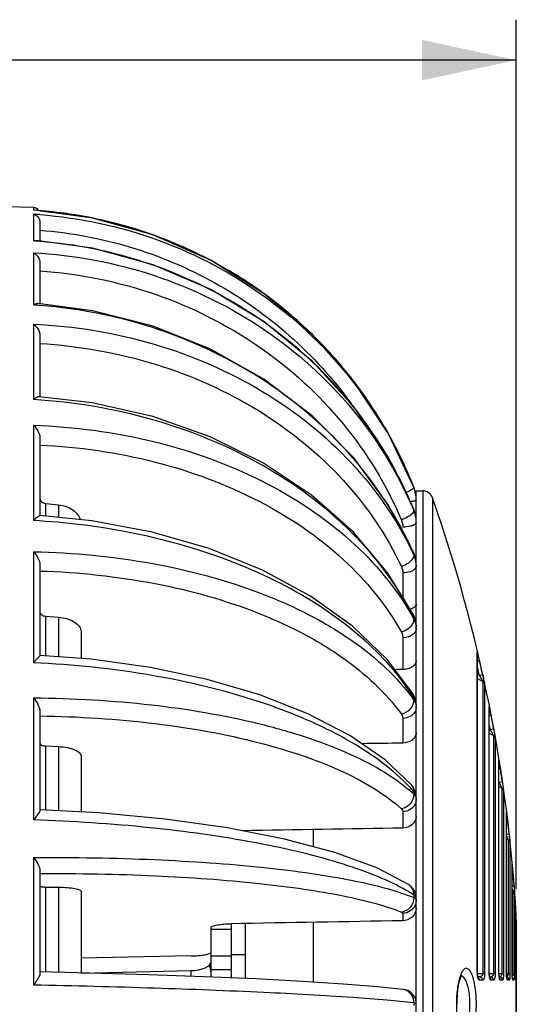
# Model space of a CAD drawing. Header units: millimetres. Extents: x -192 to 265, y -68 to 200.
# Tile 47 of 47: x 235 to 254, y 146 to 182. Entities that reach past the tile are written whole.
import ezdxf

# ---------------------------------------------------------------- set-up
doc = ezdxf.new("R2010")
doc.units = ezdxf.units.MM
doc.header["$LTSCALE"] = 16.335
doc.layers.get('0').update_dxf_attribs({"linetype": 'CONTINUOUS'})
doc.styles.get("Standard").update_dxf_attribs({"font": 'txt', "width": 0.85})
doc.dimstyles.new('DIMSTYLE_1', dxfattribs={"dimtxt": 3.3, "dimasz": 3.5, "dimexe": 1.5, "dimexo": 1, "dimgap": 0.825, "dimtad": 1, "dimdec": 0, "dimlfac": 100, "dimdsep": 46, "dimtxsty": 'STANDARD', "dimblk": '_FILLED', "dimblk1": '_FILLED', "dimblk2": '_FILLED', "dimcen": 0.09, "dimadec": 0, "dimazin": 0, "dimtp": 0.01, "dimtm": 0.01, "dimtfac": 1, "dimtdec": 0, "dimtofl": 0, "dimtmove": 0, "dimatfit": 3, "dimldrblk": '_FILLED', "dimfxl": 1, "dimtolj": 1, "dimarcsym": 0})

# ---------------------------------------------------------------- blocks, each defined once
blk = doc.blocks.new('_FILLED')
at = {"color": 0, "linetype": 'ByBlock'}
blk.add_solid([(0, 0), (-1, 0.214), (-1, -0.214)], dxfattribs=at)
blk = doc.blocks.new('*D6')
at = {"color": 7, "linetype": 'Continuous'}
for p, q in [((169.002, 166.493), (169.002, 182.329)), ((253.794, 150.078), (253.794, 182.329)), ((169.002, 180.829), (211.398, 180.829)), ((253.794, 180.829), (211.398, 180.829))]:
    blk.add_line(p, q, dxfattribs=at)
at = {"color": 7, "linetype": 'Continuous', "xscale": 3.5, "yscale": 3.5, "zscale": 3.5, "rotation": 180}
blk.add_blockref('_FILLED', (169.002, 180.829), dxfattribs=at)
at = {"color": 7, "linetype": 'Continuous', "xscale": 3.5, "yscale": 3.5, "zscale": 3.5}
blk.add_blockref('_FILLED', (253.794, 180.829), dxfattribs=at)

msp = doc.modelspace()

# ---------------------------------------------------------------- linework, layer by layer
at = {"color": 7, "linetype": 'Continuous'}
for p, q in [((235.87106, 175.35626), (234.83896, 175.38899)), ((235.87106, 175.35626), (235.87106, 175.26019)), ((235.89946, 175.26002), (235.87106, 175.26019)), ((235.89938, 175.25833), (235.87106, 175.26019)), ((235.87106, 175.11144), (235.87106, 174.12129)), ((236.10896, 174.80222), (236.10896, 174.11691)), ((235.97089, 174.13556), (235.87106, 174.12129)), ((238.06222, 173.85278), (235.97085, 174.13558)), ((235.87106, 173.68156), (235.87106, 171.74453)), ((236.10896, 173.29803), (236.10896, 171.7854)), ((238.05992, 171.53172), (236.03267, 171.79532)), ((235.87106, 171.03303), (235.87106, 168.23378)), ((236.10896, 170.59197), (236.10896, 168.34232)), ((238.05225, 168.10876), (236.07958, 168.34232)), ((235.87106, 167.28161), (235.87106, 163.74248)), ((236.10896, 166.80229), (236.10896, 163.9255)), ((248.99734, 166.1533), (248.97811, 166.1859)), ((249.98665, 164.97624), (249.99039, 164.96687)), ((249.99039, 164.97703), (249.99035, 164.97809)), ((250.02794, 164.86843), (249.99035, 164.97809)), ((249.99039, 164.97703), (249.99039, 164.96687)), ((250.03328, 164.83955), (250.02794, 164.86843)), ((250.07896, 126.74799), (250.07896, 164.84799)), ((250.07896, 164.84799), (250.31785, 164.84799)), ((250.31785, 164.84799), (250.31785, 126.74799)), ((250.67723, 164.5935), (250.67723, 127.00248)), ((236.31886, 164.38426), (236.31886, 163.90662)), ((236.31886, 164.38426), (236.79339, 164.33024)), ((236.79339, 164.33024), (236.79339, 163.85884)), ((249.97457, 164.15633), (249.99039, 164.11893)), ((249.99039, 164.14899), (249.98507, 164.162)), ((249.99039, 164.14899), (249.98812, 164.16361)), ((250.01505, 164.09125), (249.98812, 164.16361)), ((249.99039, 164.14899), (249.99039, 164.11893)), ((250.06588, 163.87978), (250.01505, 164.09125)), ((238.03595, 163.73373), (236.10574, 163.92808)), ((235.87106, 162.59125), (235.87106, 158.46692)), ((249.98227, 162.56303), (249.98226, 162.56307)), ((249.99039, 162.51891), (249.98227, 162.56303)), ((250.00929, 162.49648), (249.98227, 162.56303)), ((249.99039, 162.51891), (249.99039, 162.47028)), ((250.06316, 162.29544), (250.00929, 162.49648)), ((236.10896, 162.09461), (236.10896, 158.74215)), ((249.57983, 161.80129), (249.57983, 160.88975)), ((236.31886, 160.19865), (236.31886, 158.72905)), ((236.31886, 160.19865), (236.79339, 160.15921)), ((236.79339, 160.15921), (236.79339, 158.69211)), ((249.97065, 160.24945), (249.9706, 160.24955)), ((249.99039, 160.15805), (249.97065, 160.24945)), ((250.00234, 160.18101), (249.97065, 160.24945)), ((249.99039, 160.15805), (249.99039, 160.09297)), ((250.06177, 159.98429), (250.00234, 160.18101)), ((237.63296, 159.61729), (237.63296, 158.62677)), ((249.57983, 159.40019), (249.57983, 158.21674)), ((252.34616, 146.96313), (252.34616, 158.87151)), ((252.34616, 158.87151), (252.34962, 158.84218)), ((252.34962, 146.96052), (252.34962, 158.84218)), ((252.43156, 158.52863), (252.34962, 158.50971)), ((252.34962, 158.03405), (252.42273, 157.99166)), ((252.34962, 157.88772), (252.55439, 157.76898)), ((252.54671, 158.01908), (252.42273, 157.99166)), ((252.55439, 157.76898), (252.55439, 146.93063)), ((252.61503, 157.68616), (252.61503, 146.92279)), ((235.87106, 157.16695), (235.87106, 152.63767)), ((249.94795, 157.32993), (249.94778, 157.3302)), ((249.98823, 157.25887), (249.94795, 157.32993)), ((250.05793, 157.06808), (249.98823, 157.25887)), ((249.99039, 157.16959), (249.99039, 157.0909)), ((252.7887, 146.96676), (252.7887, 156.84243)), ((252.7887, 156.84243), (252.79117, 156.81765)), ((252.79117, 146.96414), (252.79117, 156.81765)), ((236.10896, 156.6747), (236.10896, 152.99308)), ((249.57983, 156.4046), (249.57983, 155.48773)), ((252.85929, 156.5083), (252.79117, 156.49517)), ((252.79117, 156.00885), (252.82805, 155.98742)), ((252.95295, 156.01034), (252.82805, 155.98742)), ((252.79117, 155.86266), (252.94586, 155.7728)), ((252.94586, 155.7728), (252.94586, 146.9286)), ((253.00738, 155.6857), (253.00738, 146.91873)), ((236.31886, 155.38366), (236.31886, 153.00791)), ((236.31886, 155.38366), (236.79339, 155.36052)), ((236.79339, 155.36052), (236.79339, 152.9822)), ((237.63296, 155.00535), (237.63296, 152.93671)), ((253.14686, 146.97189), (253.14686, 154.85786)), ((253.14686, 154.85786), (253.14853, 154.83753)), ((253.14853, 146.96926), (253.14853, 154.83753)), ((253.20399, 154.53185), (253.14853, 154.52319)), ((249.90115, 153.94124), (249.90021, 153.94232)), ((249.96455, 153.85779), (249.90115, 153.94124)), ((250.05092, 153.67338), (249.96455, 153.85779)), ((253.14853, 153.88159), (253.25756, 153.81805)), ((253.27804, 154.04378), (253.15241, 154.02528)), ((253.25756, 153.81805), (253.25756, 146.92568)), ((249.99039, 153.68413), (249.99039, 153.59527)), ((250.07896, 153.48264), (250.05092, 153.67338)), ((253.31978, 153.72693), (253.31978, 146.91286)), ((249.57983, 152.94545), (249.57983, 152.33523)), ((253.42794, 146.9797), (253.42794, 152.91009)), ((253.42794, 152.91009), (253.42897, 152.89414)), ((253.47269, 152.5919), (253.42897, 152.58661)), ((246.26896, 151.64201), (246.26896, 152.28176)), ((253.5287, 152.11145), (253.42897, 152.10025)), ((253.42897, 146.97704), (253.42897, 152.09728)), ((253.42898, 151.93629), (253.49598, 151.89699)), ((253.49598, 151.89699), (253.49598, 146.92107)), ((253.55874, 151.80229), (253.55874, 146.90363)), ((235.87106, 151.24577), (235.87106, 146.50949)), ((253.63796, 146.99304), (253.63796, 150.98678)), ((253.63796, 150.98678), (253.63853, 150.97514)), ((236.10896, 150.77943), (236.10896, 146.92954)), ((253.67128, 150.67674), (253.63853, 150.67391)), ((253.63853, 146.99036), (253.63853, 150.67674)), ((236.31886, 150.14973), (236.31886, 146.995)), ((236.31886, 150.14973), (236.79339, 150.14391)), ((236.79339, 150.14391), (236.79339, 146.98396)), ((249.79446, 150.24086), (249.79408, 150.24111)), ((253.71056, 150.19917), (253.63853, 150.19356)), ((237.63296, 149.99101), (237.63296, 146.96444)), ((249.99039, 149.85401), (249.99039, 149.75887)), ((250.07474, 149.77185), (250.0532, 149.91177)), ((253.63854, 150.01249), (253.66658, 149.99577)), ((253.66658, 149.99577), (253.66658, 146.91276)), ((253.72972, 149.89867), (253.72972, 146.88697)), ((249.57983, 149.17392), (249.57983, 148.89702)), ((253.79386, 142.51825), (253.79386, 149.07773)), ((243.22096, 146.77648), (243.22096, 148.78779)), ((243.72896, 148.79652), (243.72896, 146.75456)), ((246.26896, 146.62062), (246.26896, 148.84016)), ((253.79429, 148.93601), (253.79429, 142.65997)), ((242.45896, 146.80936), (242.45896, 148.64724)), ((242.45896, 148.5825), (243.22096, 148.5825)), ((241.71026, 147.59137), (237.63296, 147.50937)), ((242.45896, 147.5919), (243.22096, 147.5919)), ((243.22096, 147.64191), (243.72896, 147.64191)), ((237.96526, 146.95671), (236.10896, 146.99988)), ((237.63296, 146.95335), (241.71026, 147.04731)), ((238.38166, 146.9706), (238.38166, 146.94467)), ((241.71026, 147.04731), (241.71026, 146.83795)), ((242.45896, 147.0839), (243.22096, 147.0839)), ((252.34616, 146.96313), (252.34962, 146.96052)), ((252.55439, 146.93063), (252.34961, 146.93073)), ((252.7887, 146.96676), (252.79117, 146.96414)), ((252.94586, 146.9286), (252.79115, 146.92871)), ((252.80591, 146.81152), (252.79695, 146.86513)), ((253.14686, 146.97189), (253.14853, 146.96926)), ((253.25756, 146.92568), (253.14849, 146.92579)), ((253.14969, 146.91817), (253.14853, 146.96925)), ((253.15504, 146.85005), (253.14969, 146.91817)), ((253.42794, 146.9797), (253.42897, 146.97704)), ((253.49598, 146.92107), (253.42888, 146.92119)), ((253.42983, 146.92609), (253.42897, 146.97704)), ((253.43392, 146.85577), (253.42983, 146.92609)), ((253.44019, 146.79986), (253.43392, 146.85577)), ((253.63796, 146.99304), (253.63853, 146.99036)), ((253.66658, 146.91276), (253.63827, 146.91286)), ((253.63908, 146.94149), (253.63853, 146.99034)), ((253.64169, 146.87342), (253.63908, 146.94149)), ((252.42273, 146.81399), (252.36723, 146.81399)), ((252.54671, 146.68899), (252.43156, 146.68899)), ((252.82805, 146.81399), (252.8055, 146.81399)), ((252.81594, 146.77583), (252.81754, 146.77336)), ((252.95295, 146.68899), (252.85929, 146.68899)), ((253.16301, 146.79786), (253.15504, 146.85005)), ((253.17007, 146.76932), (253.16301, 146.79786)), ((253.27804, 146.68899), (253.20399, 146.68899)), ((253.44641, 146.76517), (253.44019, 146.79986)), ((253.5287, 146.68899), (253.47269, 146.68899)), ((253.65311, 146.7561), (253.64942, 146.78164)), ((253.71056, 146.68899), (253.67128, 146.68899)), ((249.57971, 146.35037), (249.57861, 146.3505)), ((249.99039, 145.84662), (249.99039, 145.74936)), ((250.07555, 145.85838), (250.05992, 145.97161)), ((251.59224, 145.79799), (251.59386, 145.92078))]:
    msp.add_line(p, q, dxfattribs=at)
for points in [[(249.99035, 164.9781), (249.04852, 166.96136), (247.76451, 168.91036), (246.21468, 170.65646), (244.43086, 172.1637), (242.44972, 173.40102), (240.31199, 174.34293), (238.06165, 174.97006), (235.89974, 175.25995)], [(240.30057, 174.34701), (238.04992, 174.97244), (236.12594, 175.22971)], [(249.99035, 164.9781), (249.043, 166.97121), (247.75764, 168.91931), (246.20646, 170.66448), (244.42134, 172.17064), (242.43908, 173.40664), (240.30057, 174.34701)], [(249.98812, 164.16362), (249.04663, 166.08068), (247.76309, 167.96657), (246.2138, 169.65791), (244.43047, 171.11969), (242.44974, 172.32167), (240.31233, 173.23901), (238.06222, 173.85278)], [(249.98226, 162.56307), (249.04082, 164.33127), (247.75748, 166.0731), (246.20853, 167.63703), (244.42563, 168.99045), (242.44544, 170.1052), (240.30881, 170.95816), (238.05992, 171.53172)], [(249.9706, 160.24955), (249.02782, 161.79411), (247.74377, 163.31708), (246.19465, 164.68594), (244.41196, 165.872), (242.43255, 166.85052), (240.2977, 167.60121), (238.05225, 168.10876)], [(249.94778, 157.3302), (249.00011, 158.58719), (247.70923, 159.82887), (246.15396, 160.94441), (244.36951, 161.90941), (242.39447, 162.70498), (240.26894, 163.31678), (238.03595, 163.73373)], [(249.90021, 153.94232), (248.9268, 154.87028), (247.61737, 155.77499), (246.05552, 156.58088), (244.27676, 157.2752), (242.31638, 157.84823), (240.21239, 158.29142), (238.00512, 158.59781), (236.10896, 158.74538)], [(249.79408, 150.24111), (248.6199, 150.85801), (247.05505, 151.43226), (245.19082, 151.92968), (243.07358, 152.34461), (240.75465, 152.67044), (238.28849, 152.90119), (236.10896, 153.01928)], [(250.0532, 149.91177), (249.97504, 150.06957), (249.8536, 150.19819), (249.79446, 150.24086)], [(249.57971, 146.35037), (248.6365, 146.44898), (247.36907, 146.5504), (245.85285, 146.64718), (244.11884, 146.73774), (242.20134, 146.82048), (240.13719, 146.89392), (237.96526, 146.95671)], [(251.59386, 145.92078), (251.60864, 146.18463), (251.63682, 146.42107), (251.6748, 146.61828), (251.7175, 146.76749), (251.75753, 146.86309), (251.76727, 146.88066)], [(252.3563, 146.86618), (252.35053, 146.92519), (252.34962, 146.96051)], [(252.37303, 146.78927), (252.37676, 146.78529), (252.37675, 146.78658), (252.36647, 146.81619), (252.3563, 146.86618)], [(252.79695, 146.86513), (252.79199, 146.92643), (252.79117, 146.96414)], [(253.64942, 146.78164), (253.64544, 146.81983), (253.64169, 146.87342)], [(252.81754, 146.77336), (252.81448, 146.78084), (252.80591, 146.81152)], [(253.16981, 146.7675), (253.17195, 146.7638), (253.17007, 146.76932)], [(253.44938, 146.75349), (253.44985, 146.75237), (253.44641, 146.76517)], [(253.65405, 146.74628), (253.65576, 146.74207), (253.65582, 146.74243), (253.65311, 146.7561)], [(250.05992, 145.97161), (250.01259, 146.08507), (249.94483, 146.17818), (249.85991, 146.25243), (249.765, 146.30475), (249.67543, 146.33391), (249.60358, 146.34722), (249.57861, 146.3505)]]:
    msp.add_lwpolyline(points, dxfattribs=at)
for centre, radius, start, end in [((235.85496, 175.10277), 0.254, 32.767301, 86.366855), ((234.87831, 158.73515), 16.40636, 85.704213, 86.530921), ((234.81294, 158.94889), 16.34558, 78.33314, 86.188939), ((234.81712, 158.97582), 16.31837, 74.610153, 78.328373), ((234.81425, 158.96537), 16.32921, 70.183285, 74.610182), ((234.8131, 158.96436), 16.33054, 66.597201, 70.180705), ((234.75898, 157.29091), 16.86708, 85.89079, 86.219622), ((234.75786, 157.27549), 16.88254, 85.364025, 85.890762), ((234.8126, 158.96283), 16.33215, 62.041246, 66.597711), ((234.81972, 158.9779), 16.31549, 59.283643, 62.038512), ((234.8028, 158.95328), 16.34531, 49.858093, 59.276759), ((234.69099, 153.44972), 18.33284, 85.828923, 86.309362), ((234.69009, 153.43733), 18.34526, 85.564155, 85.82895), ((234.82276, 158.98065), 16.31152, 45.802335, 49.849695), ((234.82398, 158.98313), 16.30888, 41.906458, 45.799333), ((234.82489, 158.98374), 16.3078, 37.642284, 41.906991), ((234.83514, 158.99262), 16.29426, 33.816558, 37.639574), ((234.8439, 158.99845), 16.28374, 29.473455, 33.816697), ((234.82651, 158.99029), 16.30289, 21.544248, 29.468322), ((235.61267, 158.27364), 15.53185, 22.278863, 30.485661), ((248.81148, 164.51119), 1.26761, 10.804764, 21.561343), ((248.82719, 164.50409), 1.25188, 15.309717, 21.695102), ((248.82904, 164.50467), 1.24994, 14.461522, 15.306562), ((248.82895, 164.50465), 1.25003, 10.854077, 14.461213), ((250.31785, 164.46699), 0.381, 19.393801, 90), ((248.82913, 164.50472), 1.24984, 5.724971, 10.852299), ((197.28604, 145.79799), 56.60292, 3.321747, 19.393801), ((248.89041, 163.69717), 1.18916, 17.636277, 22.330147), ((248.93234, 163.67567), 1.14715, 15.196245, 22.730862), ((248.89665, 163.69923), 1.18258, 14.918047, 17.633122), ((234.49822, 137.82176), 25.95706, 83.06434, 86.968284), ((248.90154, 163.70053), 1.17752, 9.477028, 14.918086), ((248.94197, 163.67851), 1.1371, 11.407027, 15.185206), ((248.94617, 163.67939), 1.13282, 6.529612, 11.405443), ((248.90573, 163.70131), 1.17326, 8.155121, 9.472998), ((248.90792, 163.70163), 1.17105, 3.762853, 8.155187), ((238.72385, 157.19427), 12.44071, 25.093236, 25.478945), ((237.56383, 157.00923), 13.59323, 23.91153, 24.090014), ((249.05073, 162.09793), 1.02965, 16.223995, 24.132843), ((249.11644, 162.06449), 0.96356, 12.648055, 24.905999), ((249.0697, 162.10394), 1.00976, 14.719432, 16.197727), ((249.07924, 162.10636), 0.99992, 9.315835, 14.723992), ((249.14672, 162.07238), 0.93229, 4.84133, 12.58255), ((249.09092, 162.10837), 0.98806, 4.107323, 9.310197), ((241.35978, 155.30771), 9.86844, 29.006226, 29.807327), ((240.02838, 155.08604), 11.17886, 26.982226, 27.426606), ((249.33079, 159.73215), 0.75184, 19.528341, 28.679329), ((249.33369, 159.80217), 0.74532, 4.748736, 10.445435), ((241.77042, 156.14004), 10.92488, 13.622312, 13.87135), ((235.91441, 154.72388), 16.9497, 12.971897, 13.612555), ((197.28604, 145.79799), 56.46893, 12.470439, 12.809337), ((197.28604, 145.79799), 56.59591, 12.470439, 12.999304), ((243.96941, 152.76788), 7.4122, 35.6781, 37.228127), ((242.70016, 152.57592), 8.6168, 32.215526, 33.204231), ((249.53413, 156.77091), 0.55728, 29.888213, 35.043226), ((249.59388, 156.88369), 0.48517, 5.93522, 12.665641), ((243.04874, 154.69334), 9.97639, 11.55638, 11.82819), ((237.09235, 153.47837), 16.05543, 10.877928, 11.545993), ((197.28604, 145.79799), 56.59591, 10.395577, 10.908541), ((197.28604, 145.79799), 56.46893, 10.395577, 10.600751), ((243.65518, 153.11227), 9.65315, 9.527759, 9.793682), ((237.95391, 152.15834), 15.43368, 8.846524, 9.516858), ((197.28604, 145.79799), 56.59591, 8.377581, 8.877345), ((245.07366, 149.372), 6.53977, 41.251804, 43.267429), ((197.28604, 145.79799), 56.46893, 8.377581, 8.404344), ((246.08351, 149.35187), 5.76802, 47.3644, 49.986352), ((244.64665, 151.60016), 8.8809, 7.573449, 7.858192), ((238.86061, 150.83401), 14.71744, 6.859946, 7.561335), ((197.28604, 145.79799), 56.59591, 6.40486, 6.894552), ((247.76118, 150.28353), 5.92126, 5.825635, 6.228574), ((240.76013, 149.57526), 12.95805, 4.876239, 5.799078), ((197.28604, 145.79799), 56.59591, 4.460113, 4.94522), ((241.69696, 146.95417), 0.762, 0, 22.249552), ((252.97619, 146.41888), 1.32818, 160.041736, 161.122076), ((252.86361, 146.45975), 1.20841, 158.974932, 160.041417), ((252.76786, 146.49652), 1.10585, 158.005075, 158.973373), ((253.14766, 146.9628), 0.80151, 179.976556, 185.614816), ((253.78039, 146.96668), 0.99169, 179.995264, 183.552578), ((253.73934, 146.96412), 0.95056, 183.551956, 184.878095), ((254.38701, 146.97158), 1.24015, 179.985776, 183.619213), ((255.0668, 146.97966), 1.63887, 179.998787, 182.810508), ((254.95544, 146.97407), 1.52736, 182.805977, 184.002027), ((253.34084, 146.93353), 0.15564, 349.128299, 355.410388), ((255.94216, 146.99308), 2.3042, 180.000989, 182.558063), ((255.68927, 146.98133), 2.05104, 182.54556, 183.77144), ((251.3397, 146.88661), 2.39002, 359.252744, 0.008627), ((253.06097, 146.38969), 1.41785, 161.114692, 161.516555), ((252.30821, 146.69276), 0.121, 55.827972, 59.769081), ((252.7342, 146.68998), 0.12404, 47.262909, 59.909534), ((253.15197, 146.6886), 0.12541, 76.514875, 85.855764), ((253.40208, 146.68669), 0.12729, 62.038482, 72.227328), ((249.84537, 143.94125), 1.91088, 84.837929, 85.647466)]:
    msp.add_arc(centre, radius, start, end, dxfattribs=at)
for centre, major_axis, ratio, start_param, end_param in [((236.10896, 145.79799), (982.23638, 11.99163), 0.01247525, 1.55692911, 1.55723225), ((236.10896, 145.79799), (982.23638, 14.27715), 0.00966452, 1.55694094, 1.55848356), ((236.10896, 145.79799), (982.23639, 15.9386), 0.00643185, 1.55697704, 1.56305176), ((236.10896, 145.79799), (982.23639, 16.90365), 0.00291847, 1.55703119, 1.56350542), ((241.69696, 147.357), (0.76198, 0.01456), 0.40663228, -1.56111206, -0.00776902), ((241.69696, 147.06192), (0.76199, -0.0136), 0.20782747, -0.12222571, 0.00370858)]:
    msp.add_ellipse(centre, major_axis=major_axis, ratio=ratio, start_param=start_param, end_param=end_param, dxfattribs=at)
for points, knots in [([(235.87106, 175.11144), (235.93058, 175.09699), (236.0541, 175.01873), (236.10896, 174.87808), (236.10896, 174.80222)], [0, 0, 0, 0, 0.4467339, 1, 1, 1, 1]), ([(236.10724, 175.09541), (237.61249, 174.98235), (240.60444, 174.33643), (244.63813, 172.18125), (247.91654, 169.0092), (249.43127, 166.36693), (249.98665, 164.97624)], [0, 0, 0, 0, 0.25098952, 0.50136866, 0.75100801, 1, 1, 1, 1]), ([(236.10896, 174.51673), (237.24308, 174.42928), (239.49803, 174.00952), (242.65927, 172.67445), (245.45575, 170.69763), (246.99279, 169.00755), (247.6579, 168.09356)], [0, 0, 0, 0, 0.25074725, 0.50106207, 0.75082153, 1, 1, 1, 1]), ([(248.97811, 166.1859), (248.32184, 167.29508), (246.71981, 169.36812), (243.63534, 171.81313), (240.038, 173.47547), (237.43441, 173.99641), (236.12239, 174.1028)], [0, 0, 0, 0, 0.24707543, 0.4964116, 0.74764344, 1, 1, 1, 1]), ([(235.87106, 173.68156), (235.93307, 173.64904), (236.05123, 173.53973), (236.10896, 173.3835), (236.10896, 173.29803)], [0, 0, 0, 0, 0.45032969, 1, 1, 1, 1]), ([(235.87106, 173.68156), (237.39116, 173.59974), (240.40711, 173.03468), (244.50306, 171.03341), (247.84718, 168.03402), (249.40681, 165.49374), (249.97457, 164.15633)], [0, 0, 0, 0, 0.25553616, 0.50798232, 0.75610593, 1, 1, 1, 1]), ([(236.10896, 173.01041), (237.56153, 172.90961), (240.43721, 172.3293), (244.33228, 170.37331), (247.50689, 167.48072), (248.98705, 165.04559), (249.52668, 163.76499)], [0, 0, 0, 0, 0.25556603, 0.50798272, 0.75608907, 1, 1, 1, 1]), ([(236.03266, 171.79532), (236.02052, 171.79622), (235.96315, 171.79284), (235.90923, 171.76801), (235.87106, 171.74453)], [0, 0, 0, 0, 0.21372614, 1, 1, 1, 1]), ([(249.97316, 162.55759), (249.40796, 163.82172), (247.85478, 166.22846), (244.57249, 169.07238), (240.56097, 171.01416), (237.60704, 171.61142), (236.10897, 171.72763)], [0, 0, 0, 0, 0.23898128, 0.48608965, 0.74068092, 1, 1, 1, 1]), ([(235.87106, 171.03303), (235.9332, 170.98436), (236.0468, 170.85341), (236.10896, 170.68379), (236.10896, 170.59197)], [0, 0, 0, 0, 0.46228174, 1, 1, 1, 1]), ([(235.87106, 171.03303), (237.38159, 170.96554), (240.358, 170.47912), (244.43076, 168.72058), (247.77794, 166.06257), (249.37638, 163.75945), (249.95462, 162.546)], [0, 0, 0, 0, 0.26368006, 0.52003646, 0.76559302, 1, 1, 1, 1]), ([(236.10896, 170.31478), (237.5561, 170.22991), (240.40191, 169.7272), (244.2849, 167.99855), (247.46634, 165.42135), (248.98016, 163.2035), (249.52668, 162.03714)], [0, 0, 0, 0, 0.2638137, 0.52011378, 0.76559033, 1, 1, 1, 1]), ([(236.04087, 168.33702), (236.02791, 168.33332), (235.96587, 168.30854), (235.91121, 168.26845), (235.87106, 168.23378)], [0, 0, 0, 0, 0.20264082, 1, 1, 1, 1]), ([(249.95075, 160.23516), (249.36339, 161.36702), (247.73273, 163.51622), (244.39161, 165.98031), (240.33833, 167.64608), (237.38069, 168.14305), (235.87106, 168.23378)], [0, 0, 0, 0, 0.2269459, 0.47117705, 0.73084402, 1, 1, 1, 1]), ([(236.07961, 168.34234), (236.07675, 168.34255), (236.06365, 168.34258), (236.05069, 168.33983), (236.04087, 168.33702)], [0, 0, 0, 0, 0.2189161, 1, 1, 1, 1]), ([(235.87106, 167.28161), (235.93208, 167.22011), (236.0417, 167.07519), (236.10896, 166.89682), (236.10896, 166.80229)], [0, 0, 0, 0, 0.47820473, 1, 1, 1, 1]), ([(235.87106, 167.28161), (237.36877, 167.23131), (240.29371, 166.84395), (244.32677, 165.40796), (247.66538, 163.22097), (249.32547, 161.25561), (249.92264, 160.21317)], [0, 0, 0, 0, 0.27506213, 0.53722375, 0.77948588, 1, 1, 1, 1]), ([(236.10896, 166.54765), (237.54978, 166.48232), (240.35805, 166.07815), (244.21832, 164.65411), (247.39863, 162.51544), (248.96712, 160.60786), (249.52668, 159.59957)], [0, 0, 0, 0, 0.27553553, 0.53768982, 0.77970256, 1, 1, 1, 1]), ([(249.95754, 164.92439), (249.92476, 164.89798), (249.83561, 164.84597), (249.74371, 164.80081), (249.68864, 164.77588)], [0, 0, 0, 0, 0.41051695, 1, 1, 1, 1]), ([(249.99039, 164.96687), (249.99108, 164.96039), (249.97991, 164.9432), (249.96667, 164.93175), (249.95754, 164.92439)], [0, 0, 0, 0, 0.35682923, 1, 1, 1, 1]), ([(236.10896, 164.5605), (236.10896, 164.51706), (236.16644, 164.42117), (236.26518, 164.39037), (236.31886, 164.38426)], [0, 0, 0, 0, 0.44570295, 1, 1, 1, 1]), ([(250.07896, 164.50483), (250.07896, 164.49704), (250.05583, 164.48), (250.01261, 164.46764), (249.94134, 164.45289), (249.8866, 164.44662), (249.85541, 164.44355)], [0, 0, 0, 0, 0.09855616, 0.29836015, 0.6036708, 1, 1, 1, 1]), ([(236.79339, 164.33024), (236.88999, 164.31924), (237.07548, 164.27828), (237.32178, 164.15901), (237.51077, 163.99153), (237.58878, 163.84914), (237.61042, 163.77712)], [0, 0, 0, 0, 0.28094771, 0.54368709, 0.78268701, 1, 1, 1, 1]), ([(249.95754, 164.03776), (249.91298, 163.97819), (249.77108, 163.87409), (249.61737, 163.79905), (249.52668, 163.76499)], [0, 0, 0, 0, 0.43438319, 1, 1, 1, 1]), ([(249.99039, 164.11893), (249.99066, 164.11287), (249.98766, 164.08316), (249.97159, 164.05655), (249.95754, 164.03776)], [0, 0, 0, 0, 0.20537669, 1, 1, 1, 1]), ([(236.10573, 163.92805), (236.10127, 163.92831), (236.08945, 163.92372), (236.05865, 163.90794), (236.00885, 163.87213), (235.94161, 163.81489), (235.89517, 163.76838), (235.87106, 163.74248)], [0, 0, 0, 0, 0.04440783, 0.12067894, 0.34805006, 0.64821106, 1, 1, 1, 1]), ([(250.07896, 163.6798), (250.07896, 163.67405), (250.07509, 163.64779), (250.05666, 163.62606), (250.04114, 163.61283)], [0, 0, 0, 0, 0.21988244, 1, 1, 1, 1]), ([(249.91004, 157.2947), (249.3594, 158.13608), (247.87462, 159.72768), (244.99368, 161.56636), (241.50421, 162.91594), (238.95636, 163.42775), (237.63266, 163.58887)], [0, 0, 0, 0, 0.21276159, 0.45295162, 0.71785528, 1, 1, 1, 1]), ([(250.04114, 163.61283), (250.01904, 163.594), (249.95884, 163.56205), (249.80535, 163.51567), (249.67306, 163.50355), (249.57983, 163.50298)], [0, 0, 0, 0, 0.18127428, 0.41791879, 1, 1, 1, 1]), ([(235.87106, 162.59125), (235.93045, 162.52068), (236.03595, 162.36909), (236.10896, 162.18808), (236.10896, 162.09461)], [0, 0, 0, 0, 0.49668711, 1, 1, 1, 1]), ([(235.87106, 162.59125), (237.35236, 162.56012), (240.21767, 162.28403), (243.6221, 161.38006), (246.02065, 160.32881), (247.98329, 159.1842), (249.2405, 158.08246), (249.87125, 157.25218)], [0, 0, 0, 0, 0.28842742, 0.55783536, 0.6817543, 0.7970199, 1, 1, 1, 1]), ([(249.99039, 162.47028), (249.99156, 162.43001), (249.95847, 162.3374), (249.85511, 162.21934), (249.70686, 162.11243), (249.58911, 162.05851), (249.52668, 162.03714)], [0, 0, 0, 0, 0.18175273, 0.41993672, 0.70231962, 1, 1, 1, 1]), ([(236.10896, 161.87365), (237.54366, 161.83054), (240.31218, 161.5381), (243.59263, 160.62882), (245.89003, 159.58409), (247.75727, 158.45442), (248.94291, 157.37079), (249.52668, 156.5588)], [0, 0, 0, 0, 0.28979523, 0.55950483, 0.68321667, 0.79808699, 1, 1, 1, 1]), ([(250.04114, 161.97025), (249.99667, 161.91197), (249.84052, 161.82642), (249.67383, 161.80217), (249.57983, 161.80129)], [0, 0, 0, 0, 0.43814271, 1, 1, 1, 1]), ([(250.07896, 162.07324), (250.07896, 162.06445), (250.07556, 162.02747), (250.05822, 161.99265), (250.04114, 161.97025)], [0, 0, 0, 0, 0.23784816, 1, 1, 1, 1]), ([(250.07786, 160.646), (250.07518, 160.62565), (250.05323, 160.56995), (249.9727, 160.49734), (249.89504, 160.46194), (249.85038, 160.44665)], [0, 0, 0, 0, 0.19523532, 0.55093189, 1, 1, 1, 1]), ([(236.10896, 160.33413), (236.10896, 160.32591), (236.11503, 160.28887), (236.14446, 160.25999), (236.1685, 160.2445)], [0, 0, 0, 0, 0.2232819, 1, 1, 1, 1]), ([(236.1685, 160.2445), (236.17845, 160.23809), (236.22521, 160.21338), (236.27815, 160.20203), (236.31886, 160.19865)], [0, 0, 0, 0, 0.22478277, 1, 1, 1, 1]), ([(236.79339, 160.15921), (236.90544, 160.14989), (237.11526, 160.11271), (237.38664, 159.99726), (237.57939, 159.83316), (237.63296, 159.68434), (237.63296, 159.61729)], [0, 0, 0, 0, 0.31303606, 0.58811056, 0.81334319, 1, 1, 1, 1]), ([(249.99039, 160.09297), (249.9915, 160.04298), (249.95435, 159.90222), (249.79165, 159.71734), (249.62087, 159.62725), (249.52668, 159.59957)], [0, 0, 0, 0, 0.20983041, 0.58803984, 1, 1, 1, 1]), ([(250.06665, 159.9373), (250.05612, 159.99449), (250.03289, 160.06989), (249.9995, 160.14041), (249.99039, 160.15805)], [0, 0, 0, 0, 0.74546583, 1, 1, 1, 1]), ([(250.07896, 159.75538), (250.07896, 159.72066), (250.06849, 159.67319), (250.04727, 159.63137), (250.04114, 159.62087)], [0, 0, 0, 0, 0.7406202, 1, 1, 1, 1]), ([(249.52668, 159.59957), (249.53532, 159.584), (249.56544, 159.52165), (249.57983, 159.45158), (249.57983, 159.40019)], [0, 0, 0, 0, 0.25731543, 1, 1, 1, 1]), ([(250.04114, 159.62087), (250.02159, 159.58741), (249.90424, 159.45357), (249.71587, 159.40185), (249.57983, 159.40019)], [0, 0, 0, 0, 0.22168029, 1, 1, 1, 1]), ([(236.10896, 158.74215), (236.10896, 158.73736), (236.09894, 158.72557), (236.0827, 158.70577), (236.05675, 158.67829), (236.01268, 158.63079), (235.94889, 158.56052), (235.89772, 158.49993), (235.87106, 158.46692)], [0, 0, 0, 0, 0.03945399, 0.11499141, 0.21954912, 0.34673178, 0.65053979, 1, 1, 1, 1]), ([(252.34616, 158.87151), (252.34617, 158.88127), (252.36609, 158.79711), (252.36973, 158.7874), (252.3767, 158.7592)], [0, 0, 0, 0, 0.25144733, 1, 1, 1, 1]), ([(249.83568, 153.85439), (249.52412, 154.18552), (248.7913, 154.82422), (247.49648, 155.65614), (245.96505, 156.40538), (243.56646, 157.3042), (240.18187, 158.10808), (237.34505, 158.40245), (235.87106, 158.46692)], [0, 0, 0, 0, 0.09092406, 0.19331573, 0.30703401, 0.43121429, 0.70494483, 1, 1, 1, 1]), ([(250.07786, 158.53921), (250.07358, 158.49572), (250.03583, 158.40434), (249.91984, 158.30155), (249.76167, 158.23387), (249.64177, 158.21749), (249.57983, 158.21674)], [0, 0, 0, 0, 0.204702, 0.44045294, 0.70980954, 1, 1, 1, 1]), ([(252.42273, 157.99166), (252.4486, 157.94917), (252.48707, 157.88773), (252.52847, 157.81247), (252.5499, 157.78217), (252.55439, 157.76898)], [0, 0, 0, 0, 0.57684033, 0.8384296, 1, 1, 1, 1]), ([(252.54671, 158.01908), (252.55474, 157.9828), (252.56979, 157.91267), (252.59141, 157.81521), (252.60413, 157.74048), (252.61514, 157.69979), (252.61503, 157.68616)], [0, 0, 0, 0, 0.32791913, 0.63342039, 0.87968984, 1, 1, 1, 1]), ([(235.87106, 157.16695), (235.92863, 157.09114), (236.00897, 156.97279), (236.08701, 156.80572), (236.10896, 156.71713), (236.10896, 156.6747)], [0, 0, 0, 0, 0.51613406, 0.76996198, 1, 1, 1, 1]), ([(235.87106, 157.16695), (237.332, 157.15594), (240.13649, 156.9966), (243.5053, 156.43532), (245.90425, 155.76361), (247.43151, 155.19281), (248.72603, 154.54769), (249.47262, 154.03807), (249.79218, 153.76955)], [0, 0, 0, 0, 0.30129087, 0.57820428, 0.70230677, 0.81457399, 0.91392187, 1, 1, 1, 1]), ([(249.99039, 157.0909), (249.99261, 156.97213), (249.87907, 156.72383), (249.65252, 156.58809), (249.52668, 156.5588)], [0, 0, 0, 0, 0.47900295, 1, 1, 1, 1]), ([(249.99039, 157.16959), (249.99068, 157.18402), (249.98821, 157.2397), (249.9699, 157.29496), (249.94795, 157.32993)], [0, 0, 0, 0, 0.25902811, 1, 1, 1, 1]), ([(250.06724, 156.99007), (250.06378, 157.00551), (250.04645, 157.06853), (250.01717, 157.12801), (249.99039, 157.16959)], [0, 0, 0, 0, 0.2424297, 1, 1, 1, 1]), ([(250.07896, 156.82752), (250.07896, 156.77266), (250.05129, 156.65854), (249.9775, 156.5685), (249.93329, 156.53104)], [0, 0, 0, 0, 0.48634066, 1, 1, 1, 1]), ([(250.01729, 157.04861), (250.02531, 157.03463), (250.05376, 156.97946), (250.07136, 156.91849), (250.07645, 156.87281)], [0, 0, 0, 0, 0.2595564, 1, 1, 1, 1]), ([(252.7887, 156.84243), (252.7887, 156.85079), (252.80569, 156.77358), (252.80769, 156.76503), (252.8133, 156.73828)], [0, 0, 0, 0, 0.23423985, 1, 1, 1, 1]), ([(236.10896, 156.49708), (237.53881, 156.47785), (240.27426, 156.30452), (243.5509, 155.72797), (245.86453, 155.04606), (247.32162, 154.47146), (248.54215, 153.82527), (249.23544, 153.31543), (249.52668, 153.04773)], [0, 0, 0, 0, 0.30458676, 0.58269686, 0.70649054, 0.81784071, 0.91574002, 1, 1, 1, 1]), ([(249.52668, 156.5588), (249.5352, 156.54695), (249.56444, 156.50054), (249.57983, 156.44486), (249.57983, 156.4046)], [0, 0, 0, 0, 0.266034, 1, 1, 1, 1]), ([(249.93329, 156.53104), (249.9099, 156.51122), (249.80554, 156.43878), (249.67569, 156.40599), (249.57983, 156.4046)], [0, 0, 0, 0, 0.24234649, 1, 1, 1, 1]), ([(252.95295, 156.01034), (252.95946, 155.97485), (252.97165, 155.9064), (252.98884, 155.81148), (252.9992, 155.73876), (253.00744, 155.69907), (253.00738, 155.6857)], [0, 0, 0, 0, 0.32876744, 0.63380868, 0.87816395, 1, 1, 1, 1]), ([(250.07786, 155.87557), (250.07367, 155.82407), (250.03884, 155.71839), (249.88336, 155.54649), (249.7, 155.48946), (249.57983, 155.48773)], [0, 0, 0, 0, 0.22738449, 0.47105476, 1, 1, 1, 1]), ([(252.82805, 155.98742), (252.85138, 155.94626), (252.88575, 155.88679), (252.92322, 155.81453), (252.94163, 155.78515), (252.94586, 155.7728)], [0, 0, 0, 0, 0.5797651, 0.83999486, 1, 1, 1, 1]), ([(236.10896, 155.47245), (236.10896, 155.44449), (236.16652, 155.4094), (236.23878, 155.39131), (236.29107, 155.38502), (236.31886, 155.38366)], [0, 0, 0, 0, 0.35283869, 0.64900033, 1, 1, 1, 1]), ([(236.79339, 155.36052), (236.90455, 155.3551), (237.06451, 155.33794), (237.2666, 155.28947), (237.45365, 155.22647), (237.63296, 155.11721), (237.63296, 155.00535)], [0, 0, 0, 0, 0.35089663, 0.50774165, 0.64729984, 1, 1, 1, 1]), ([(253.14686, 154.85786), (253.14687, 154.86548), (253.16232, 154.7895), (253.16295, 154.78149), (253.16765, 154.75427)], [0, 0, 0, 0, 0.21632421, 1, 1, 1, 1]), ([(249.99039, 153.68413), (249.9908, 153.708), (249.9851, 153.79977), (249.94566, 153.88987), (249.90113, 153.94123)], [0, 0, 0, 0, 0.25996499, 1, 1, 1, 1]), ([(253.15241, 154.02528), (253.17334, 153.98544), (253.20388, 153.92794), (253.23771, 153.8584), (253.25352, 153.82981), (253.25756, 153.81805)], [0, 0, 0, 0, 0.58095124, 0.83947492, 1, 1, 1, 1]), ([(253.27804, 154.04378), (253.28785, 153.97719), (253.30169, 153.88495), (253.31393, 153.77927), (253.31981, 153.74029), (253.31978, 153.72693)], [0, 0, 0, 0, 0.63175475, 0.87455641, 1, 1, 1, 1]), ([(249.99039, 153.59527), (249.99251, 153.46877), (249.89179, 153.20907), (249.65265, 153.06807), (249.52668, 153.04773)], [0, 0, 0, 0, 0.49787316, 1, 1, 1, 1]), ([(250.06885, 153.55166), (250.06547, 153.56316), (250.0475, 153.61166), (250.017, 153.65482), (249.99039, 153.68413)], [0, 0, 0, 0, 0.23249572, 1, 1, 1, 1]), ([(249.99039, 153.59527), (250.00201, 153.5841), (250.04109, 153.54242), (250.06975, 153.48886), (250.07645, 153.44822)], [0, 0, 0, 0, 0.28130472, 1, 1, 1, 1]), ([(250.04114, 153.2388), (250.00366, 153.15352), (249.86954, 153.00167), (249.67647, 152.94702), (249.57983, 152.94545)], [0, 0, 0, 0, 0.49077552, 1, 1, 1, 1]), ([(236.04087, 152.86553), (236.02847, 152.84806), (235.97248, 152.77164), (235.91475, 152.69654), (235.87106, 152.63767)], [0, 0, 0, 0, 0.22609056, 1, 1, 1, 1]), ([(236.10896, 152.99308), (236.10896, 152.97389), (236.08383, 152.92883), (236.05782, 152.88942), (236.04087, 152.86553)], [0, 0, 0, 0, 0.39581212, 1, 1, 1, 1]), ([(249.52668, 153.04773), (249.53497, 153.04011), (249.56197, 153.01226), (249.57983, 152.97321), (249.57983, 152.94545)], [0, 0, 0, 0, 0.28836088, 1, 1, 1, 1]), ([(250.07786, 152.77149), (250.07371, 152.71396), (250.04043, 152.59778), (249.89017, 152.40648), (249.70157, 152.3372), (249.57983, 152.33523)], [0, 0, 0, 0, 0.24156284, 0.49010128, 1, 1, 1, 1]), ([(253.42794, 152.91009), (253.42794, 152.91102), (253.42801, 152.91423), (253.43405, 152.89583), (253.43421, 152.87212), (253.44123, 152.83554), (253.44415, 152.81437)], [0, 0, 0, 0, 0.02703217, 0.04898783, 0.37537222, 1, 1, 1, 1]), ([(249.70889, 150.02448), (249.37544, 150.21479), (248.61082, 150.57312), (247.31914, 151.02957), (245.80015, 151.4447), (243.41257, 151.95169), (240.08151, 152.41021), (237.31564, 152.59074), (235.87106, 152.63767)], [0, 0, 0, 0, 0.08122349, 0.17808133, 0.28956353, 0.41410288, 0.69423293, 1, 1, 1, 1]), ([(253.42899, 152.04228), (253.44263, 152.01377), (253.46464, 151.96527), (253.48885, 151.91751), (253.49598, 151.89699)], [0, 0, 0, 0, 0.59253206, 1, 1, 1, 1]), ([(253.5287, 152.11145), (253.53593, 152.04705), (253.54519, 151.94406), (253.55872, 151.84103), (253.55874, 151.80229)], [0, 0, 0, 0, 0.62583334, 1, 1, 1, 1]), ([(235.87106, 151.24577), (237.37049, 151.25518), (240.22664, 151.20758), (243.66799, 150.97503), (246.11641, 150.67624), (247.64319, 150.4211), (248.91602, 150.13061), (249.66725, 149.89127), (249.99039, 149.75887)], [0, 0, 0, 0, 0.3155583, 0.60091612, 0.72537563, 0.83453125, 0.92651061, 1, 1, 1, 1]), ([(235.87106, 151.24577), (235.92675, 151.16848), (236.00578, 151.05292), (236.08508, 150.89613), (236.10896, 150.81641), (236.10896, 150.77943)], [0, 0, 0, 0, 0.54062321, 0.79007924, 1, 1, 1, 1]), ([(253.63796, 150.98678), (253.63796, 150.98852), (253.63957, 150.99964), (253.64371, 150.95099), (253.64579, 150.94151), (253.64749, 150.92596)], [0, 0, 0, 0, 0.07264373, 0.34646419, 1, 1, 1, 1]), ([(236.10896, 150.6529), (237.5361, 150.65825), (240.25131, 150.60708), (243.52153, 150.38022), (245.84544, 150.09319), (247.29465, 149.84931), (248.50416, 149.57253), (249.21871, 149.34523), (249.52668, 149.21981)], [0, 0, 0, 0, 0.31601771, 0.60111269, 0.72538078, 0.83440336, 0.92636598, 1, 1, 1, 1]), ([(236.10896, 150.18796), (236.10896, 150.18098), (236.13421, 150.16794), (236.17422, 150.16007), (236.24142, 150.15178), (236.2912, 150.15007), (236.31886, 150.14973)], [0, 0, 0, 0, 0.09615373, 0.30616335, 0.61891843, 1, 1, 1, 1]), ([(236.79339, 150.14391), (236.90401, 150.14255), (237.10535, 150.13448), (237.34044, 150.10849), (237.48919, 150.07752), (237.56447, 150.05264), (237.61406, 150.02857), (237.63296, 150.00203), (237.63296, 149.99101)], [0, 0, 0, 0, 0.37970687, 0.69127931, 0.81032192, 0.90081025, 0.96217441, 1, 1, 1, 1]), ([(249.99039, 149.85401), (249.99162, 149.93027), (249.96002, 150.08312), (249.85571, 150.20103), (249.79445, 150.24085)], [0, 0, 0, 0, 0.51073354, 1, 1, 1, 1]), ([(253.71056, 150.19917), (253.71534, 150.13789), (253.72177, 150.03778), (253.72975, 149.93758), (253.72972, 149.89867)], [0, 0, 0, 0, 0.61235327, 1, 1, 1, 1]), ([(249.99039, 149.85401), (249.96798, 149.86845), (249.87533, 149.9272), (249.78101, 149.98332), (249.70889, 150.02448)], [0, 0, 0, 0, 0.24304196, 1, 1, 1, 1]), ([(250.03938, 149.81819), (250.03598, 149.82131), (250.02064, 149.83455), (250.00378, 149.84594), (249.99039, 149.85401)], [0, 0, 0, 0, 0.22786519, 1, 1, 1, 1]), ([(250.07604, 149.76452), (250.07469, 149.76916), (250.06663, 149.78956), (250.05187, 149.80666), (250.03938, 149.81819)], [0, 0, 0, 0, 0.22123283, 1, 1, 1, 1]), ([(253.63856, 150.06414), (253.64156, 150.0571), (253.65108, 150.03439), (253.66101, 150.01181), (253.66658, 149.99577)], [0, 0, 0, 0, 0.31084279, 1, 1, 1, 1]), ([(249.99039, 149.75887), (249.99244, 149.62946), (249.90045, 149.36533), (249.65098, 149.23014), (249.52668, 149.21981)], [0, 0, 0, 0, 0.50925203, 1, 1, 1, 1]), ([(250.04114, 149.48504), (250.00424, 149.39598), (249.8738, 149.23608), (249.67695, 149.17559), (249.57983, 149.17392)], [0, 0, 0, 0, 0.49810679, 1, 1, 1, 1]), ([(249.99039, 149.75887), (250.01085, 149.74962), (250.04408, 149.73245), (250.07151, 149.70352), (250.07645, 149.68927)], [0, 0, 0, 0, 0.59830657, 1, 1, 1, 1]), ([(249.52668, 149.21981), (249.53457, 149.21659), (249.55516, 149.20733), (249.57983, 149.18928), (249.57983, 149.17392)], [0, 0, 0, 0, 0.3566785, 1, 1, 1, 1]), ([(250.07786, 149.36264), (250.06972, 149.24183), (249.95414, 148.99674), (249.70259, 148.89913), (249.57983, 148.89702)], [0, 0, 0, 0, 0.49651803, 1, 1, 1, 1]), ([(242.45896, 148.64724), (242.45896, 148.65693), (242.47803, 148.68015), (242.55294, 148.7142), (242.70794, 148.74962), (242.94307, 148.77735), (243.12365, 148.78611), (243.22096, 148.78779)], [0, 0, 0, 0, 0.03673298, 0.09979262, 0.31595085, 0.63094536, 1, 1, 1, 1]), ([(241.71026, 147.59137), (241.80621, 147.5933), (241.98392, 147.60236), (242.21506, 147.63021), (242.36703, 147.66538), (242.44042, 147.69918), (242.45896, 147.72211), (242.45896, 147.73166)], [0, 0, 0, 0, 0.37011458, 0.68475086, 0.90024176, 0.96315823, 1, 1, 1, 1]), ([(236.10896, 146.92954), (236.10896, 146.89947), (236.08229, 146.83209), (236.02582, 146.73351), (235.95213, 146.6234), (235.89868, 146.54811), (235.87106, 146.50949)], [0, 0, 0, 0, 0.18548417, 0.42982916, 0.70711639, 1, 1, 1, 1]), ([(251.7425, 146.91069), (251.76482, 146.96595), (251.80542, 147.05372), (251.89817, 147.13799), (251.97373, 147.13421), (252.0231, 147.10409), (252.06868, 147.0523), (252.13177, 146.9446), (252.19668, 146.75655), (252.25409, 146.48044), (252.29073, 146.15284), (252.29909, 145.91925), (252.29908, 145.79799)], [0, 0, 0, 0, 0.1018474, 0.16711915, 0.19432021, 0.22500301, 0.26335195, 0.31129382, 0.43743077, 0.60093365, 0.79278122, 1, 1, 1, 1]), ([(251.75718, 146.86405), (251.76541, 146.86044), (251.80153, 146.8405), (251.83035, 146.8095), (251.84958, 146.78384)], [0, 0, 0, 0, 0.21881726, 1, 1, 1, 1]), ([(252.43156, 146.68899), (252.40954, 146.68899), (252.38095, 146.73765), (252.36138, 146.80293), (252.35291, 146.85493), (252.35, 146.88438)], [0, 0, 0, 0, 0.30137573, 0.59485075, 1, 1, 1, 1]), ([(252.55439, 146.93063), (252.55291, 146.89433), (252.51438, 146.83015), (252.44946, 146.81399), (252.42273, 146.81399)], [0, 0, 0, 0, 0.57605015, 1, 1, 1, 1]), ([(252.61503, 146.92279), (252.61503, 146.88823), (252.61101, 146.82601), (252.59682, 146.751), (252.57073, 146.68898), (252.54671, 146.68899)], [0, 0, 0, 0, 0.41182287, 0.7138087, 1, 1, 1, 1]), ([(252.61503, 146.92279), (252.60831, 146.92572), (252.5876, 146.92801), (252.56746, 146.92992), (252.55439, 146.93063)], [0, 0, 0, 0, 0.35887966, 1, 1, 1, 1]), ([(252.85929, 146.68899), (252.85173, 146.68899), (252.83337, 146.70454), (252.80649, 146.76926), (252.79647, 146.83352), (252.79222, 146.88329)], [0, 0, 0, 0, 0.10657751, 0.29575885, 1, 1, 1, 1]), ([(252.94586, 146.9286), (252.9446, 146.90291), (252.92824, 146.85816), (252.8916, 146.83081), (252.87489, 146.8236)], [0, 0, 0, 0, 0.58567351, 1, 1, 1, 1]), ([(253.00738, 146.91873), (253.00123, 146.92261), (252.97965, 146.92525), (252.95939, 146.92772), (252.94586, 146.9286)], [0, 0, 0, 0, 0.34924531, 1, 1, 1, 1]), ([(253.00738, 146.91873), (253.00739, 146.86053), (253.00148, 146.7851), (252.97962, 146.70881), (252.96082, 146.68899), (252.95295, 146.68899)], [0, 0, 0, 0, 0.7158267, 0.9031909, 1, 1, 1, 1]), ([(253.20399, 146.68899), (253.19722, 146.68899), (253.18168, 146.7079), (253.1612, 146.77405), (253.15262, 146.84153), (253.14934, 146.8933)], [0, 0, 0, 0, 0.09357039, 0.2825829, 1, 1, 1, 1]), ([(253.25084, 146.89058), (253.24927, 146.88585), (253.24284, 146.86958), (253.23293, 146.85469), (253.22434, 146.84562)], [0, 0, 0, 0, 0.28528281, 1, 1, 1, 1]), ([(253.31978, 146.91286), (253.31457, 146.91794), (253.2917, 146.9214), (253.27153, 146.92455), (253.25756, 146.92568)], [0, 0, 0, 0, 0.34149454, 1, 1, 1, 1]), ([(253.31978, 146.91286), (253.31978, 146.88048), (253.3183, 146.8245), (253.30838, 146.75248), (253.29946, 146.71093), (253.28479, 146.68899), (253.27804, 146.68899)], [0, 0, 0, 0, 0.4164669, 0.72527588, 0.91321897, 1, 1, 1, 1]), ([(253.47269, 146.68899), (253.46739, 146.68899), (253.45642, 146.70719), (253.44802, 146.73932), (253.43765, 146.79691), (253.43363, 146.84142), (253.4318, 146.86748)], [0, 0, 0, 0, 0.08527361, 0.27394168, 0.57999462, 1, 1, 1, 1]), ([(253.55874, 146.90363), (253.55493, 146.91), (253.53048, 146.91584), (253.51041, 146.91956), (253.49598, 146.92107)], [0, 0, 0, 0, 0.3385038, 1, 1, 1, 1]), ([(253.55874, 146.90363), (253.55874, 146.87277), (253.55771, 146.81978), (253.55082, 146.74978), (253.54441, 146.71254), (253.53443, 146.68899), (253.5287, 146.68899)], [0, 0, 0, 0, 0.42075519, 0.73316829, 0.92190054, 1, 1, 1, 1]), ([(253.66658, 146.91276), (253.66604, 146.9081), (253.66342, 146.89162), (253.65825, 146.87551), (253.65303, 146.8647)], [0, 0, 0, 0, 0.28095079, 1, 1, 1, 1]), ([(253.72972, 146.88697), (253.72745, 146.89473), (253.70262, 146.90625), (253.68154, 146.91054), (253.66658, 146.91276)], [0, 0, 0, 0, 0.34827597, 1, 1, 1, 1]), ([(249.99039, 145.84662), (249.65987, 145.88627), (248.90368, 145.96024), (247.04948, 146.10205), (244.17317, 146.25695), (240.22286, 146.40741), (237.37049, 146.47978), (235.87106, 146.50949)], [0, 0, 0, 0, 0.0706362, 0.16118996, 0.39458138, 0.68177495, 1, 1, 1, 1]), ([(251.5819, 145.79799), (251.58189, 145.99179), (251.60207, 146.34258), (251.66645, 146.69019), (251.71626, 146.8392)], [0, 0, 0, 0, 0.55226889, 1, 1, 1, 1]), ([(251.84958, 146.78384), (251.88593, 146.73532), (251.94773, 146.60677), (252.03829, 146.2788), (252.0611, 145.99729), (252.06108, 145.79799)], [0, 0, 0, 0, 0.17836293, 0.41361253, 1, 1, 1, 1]), ([(252.54671, 146.68899), (252.54622, 146.72096), (252.52003, 146.78676), (252.45417, 146.81399), (252.42273, 146.81399)], [0, 0, 0, 0, 0.50418863, 1, 1, 1, 1]), ([(252.95295, 146.68899), (252.95246, 146.721), (252.92585, 146.78698), (252.85969, 146.81399), (252.82805, 146.81399)], [0, 0, 0, 0, 0.50290359, 1, 1, 1, 1]), ([(253.27804, 146.68899), (253.27761, 146.71645), (253.25818, 146.77259), (253.20777, 146.80419), (253.18121, 146.81055)], [0, 0, 0, 0, 0.50138885, 1, 1, 1, 1]), ([(253.47333, 146.85416), (253.47077, 146.85045), (253.46092, 146.83779), (253.44798, 146.82748), (253.43767, 146.82235)], [0, 0, 0, 0, 0.28156992, 1, 1, 1, 1]), ([(253.5287, 146.68899), (253.52836, 146.71128), (253.51556, 146.75642), (253.48139, 146.78868), (253.46176, 146.79912)], [0, 0, 0, 0, 0.50070856, 1, 1, 1, 1]), ([(253.67128, 146.68899), (253.66713, 146.68899), (253.66052, 146.70672), (253.65444, 146.73318), (253.64738, 146.7847), (253.64419, 146.82351), (253.64268, 146.84642)], [0, 0, 0, 0, 0.07689742, 0.26544048, 0.57434964, 1, 1, 1, 1]), ([(253.71056, 146.68899), (253.71022, 146.71068), (253.69805, 146.7546), (253.66552, 146.78659), (253.64669, 146.79731)], [0, 0, 0, 0, 0.50032878, 1, 1, 1, 1]), ([(253.72952, 146.85544), (253.7292, 146.83127), (253.72806, 146.79044), (253.72411, 146.73545), (253.71954, 146.70847), (253.71463, 146.68899), (253.71056, 146.68899)], [0, 0, 0, 0, 0.42894701, 0.7404969, 0.92790031, 1, 1, 1, 1]), ([(249.99039, 145.84662), (249.99224, 145.96542), (249.93132, 146.15175), (249.74931, 146.30591), (249.63645, 146.3433), (249.57971, 146.35033)], [0, 0, 0, 0, 0.50745334, 0.75578295, 1, 1, 1, 1]), ([(250.07896, 145.83364), (250.07896, 145.8352), (250.07168, 145.83716), (250.06167, 145.83947), (250.04135, 145.84204), (250.02626, 145.84357), (250.01729, 145.84438)], [0, 0, 0, 0, 0.07398019, 0.2630767, 0.57205364, 1, 1, 1, 1]), ([(251.7163, 144.75665), (251.66647, 144.90566), (251.60207, 145.25331), (251.58189, 145.60416), (251.5819, 145.79799)], [0, 0, 0, 0, 0.44770452, 1, 1, 1, 1]), ([(252.29908, 145.79799), (252.29908, 145.67779), (252.29087, 145.44607), (252.2548, 145.12071), (252.19826, 144.84561), (252.13424, 144.65749), (252.07213, 144.54869), (252.02715, 144.49562), (251.97875, 144.4637), (251.90477, 144.45574), (251.81086, 144.5338), (251.77058, 144.61834), (251.74825, 144.67134)], [0, 0, 0, 0, 0.20720232, 0.39930999, 0.56352655, 0.69088266, 0.73957364, 0.77867166, 0.80992513, 0.83721392, 0.90086969, 1, 1, 1, 1]), ([(252.06108, 145.79799), (252.06108, 145.59898), (252.03834, 145.31782), (251.94804, 144.99011), (251.88641, 144.86154), (251.85017, 144.81293)], [0, 0, 0, 0, 0.58610735, 0.82142052, 1, 1, 1, 1])]:
    msp.add_open_spline(points, degree=3, knots=knots, dxfattribs=at)
for points in [[(249.52668, 163.76499), (249.56129, 163.68287), (249.57983, 163.5921), (249.57983, 163.50298)], [(249.52668, 162.03714), (249.56088, 161.96417), (249.57983, 161.88188), (249.57983, 161.80129)], [(250.03938, 159.98347), (250.05984, 159.92552), (250.07289, 159.86433), (250.07727, 159.80302)], [(252.61503, 157.68616), (252.60778, 157.7196), (252.58405, 157.75193), (252.55439, 157.76898)], [(253.00738, 155.6857), (253.0011, 155.72068), (252.97669, 155.75511), (252.94586, 155.7728)], [(253.31978, 153.72693), (253.31453, 153.76333), (253.28949, 153.7998), (253.25756, 153.81805)], [(250.07896, 153.41761), (250.07896, 153.35669), (250.06565, 153.29457), (250.04114, 153.2388)], [(253.55874, 151.80229), (253.55459, 151.83993), (253.52891, 151.87829), (253.49598, 151.89699)], [(253.72972, 149.89867), (253.72673, 149.93716), (253.7003, 149.97696), (253.66658, 149.99577)], [(250.07896, 149.67469), (250.07896, 149.61023), (250.06581, 149.54459), (250.04114, 149.48504)], [(253.25756, 146.92568), (253.25683, 146.91379), (253.2546, 146.90189), (253.25084, 146.89058)], [(253.48264, 146.8703), (253.47996, 146.8647), (253.47685, 146.85928), (253.47333, 146.85416)], [(253.49369, 146.90417), (253.49144, 146.89251), (253.48778, 146.88101), (253.48264, 146.8703)], [(253.65303, 146.8647), (253.65028, 146.85902), (253.6471, 146.85353), (253.64347, 146.84837)], [(252.43156, 146.68899), (252.43095, 146.72822), (252.40864, 146.77083), (252.37618, 146.79287)], [(252.85929, 146.68899), (252.85877, 146.72258), (252.84306, 146.7583), (252.81838, 146.78109)], [(252.87489, 146.8236), (252.86026, 146.81728), (252.84399, 146.81399), (252.82805, 146.81399)], [(253.20103, 146.82711), (253.18876, 146.82), (253.17458, 146.8155), (253.16045, 146.81432)], [(253.20399, 146.68899), (253.20354, 146.71779), (253.19227, 146.74795), (253.1736, 146.76989)], [(253.22434, 146.84562), (253.21752, 146.83842), (253.20961, 146.83209), (253.20103, 146.82711)], [(253.47269, 146.68899), (253.4723, 146.71377), (253.46408, 146.73941), (253.44996, 146.75977)], [(253.67128, 146.68899), (253.67096, 146.70941), (253.66538, 146.73029), (253.6556, 146.74823)]]:
    msp.add_open_spline(points, degree=3, dxfattribs=at)

# ---------------------------------------------------------------- dimensions: what is measured, and where the dimension line sits
dim = msp.add_linear_dim(base=(253.79386, 180.82922), p1=(169.00216, 165.49332), p2=(253.79386, 149.07773), dimstyle='DIMSTYLE_1', dxfattribs=at)
dim.commit()
dim.dimension.update_dxf_attribs({"geometry": '*D6', "text_midpoint": (207.19051, 180.82922), "dimtype": 160})

doc.saveas('drawing.dxf')
